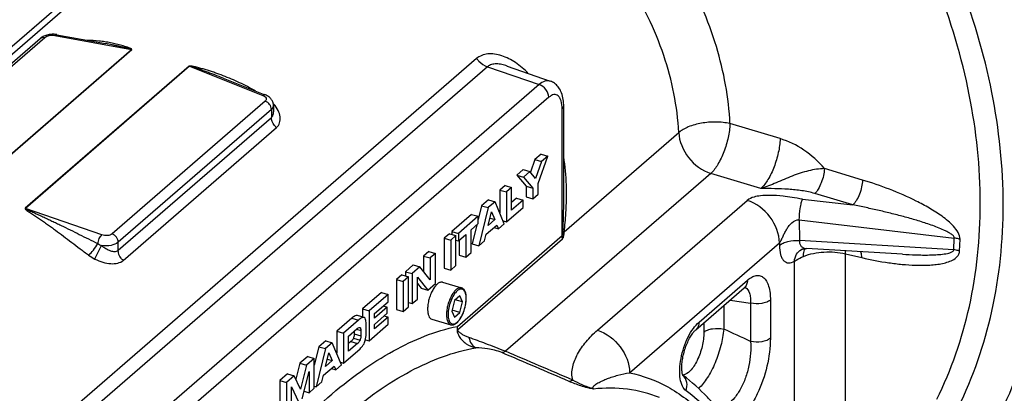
# Model space of a CAD drawing. Extents: x 0 to 594, y 0 to 420.
# Tile 71 of 93: x 515 to 541, y 219 to 229. Entities that reach past the tile are written whole.
import ezdxf

# ---------------------------------------------------------------- set-up
doc = ezdxf.new("R2010")
doc.units = 0
doc.header["$LTSCALE"] = 32.67
doc.layers.get('0').update_dxf_attribs({"linetype": 'CONTINUOUS'})

msp = doc.modelspace()

# ---------------------------------------------------------------- linework, layer by layer
at = {"color": 9, "linetype": 'CONTINUOUS'}
for p, q in [((506.352, 220.426), (517.917, 230.442)), ((506.642, 220.468), (518.208, 230.484)), ((512.144, 224.931), (516.135, 228.387)), ((516.402, 228.439), (518.391, 228.071)), ((514.121, 224.373), (518.391, 228.071)), ((514.13, 224.371), (518.4, 228.069)), ((518.4, 228.069), (518.391, 228.071)), ((527.381, 227.836), (515.815, 217.82)), ((519.893, 227.638), (515.623, 223.94)), ((519.901, 227.635), (515.631, 223.937)), ((527.671, 227.626), (516.105, 217.61)), ((519.893, 227.638), (519.901, 227.635)), ((519.901, 227.635), (521.812, 226.878)), ((527.671, 227.626), (529.011, 227.16)), ((529.011, 227.16), (517.5, 217.191)), ((529.262, 226.828), (517.751, 216.859)), ((521.879, 226.729), (517.888, 223.272)), ((522.038, 226.511), (518.047, 223.054)), ((522.038, 226.511), (522.038, 226.305)), ((529.612, 223.23), (529.612, 226.525)), ((518.047, 222.848), (522.038, 226.305)), ((518.18, 222.583), (522.171, 226.04)), ((535.289, 225.752), (533.982, 226.144)), ((529.664, 223.328), (532.647, 225.911)), ((537.434, 224.675), (536.441, 224.973)), ((533.482, 224.846), (528.136, 220.216)), ((534.789, 224.453), (533.482, 224.846)), ((530.53, 220.765), (534.433, 224.145)), ((535.867, 224.18), (537.184, 224.026)), ((537.184, 224.026), (536.191, 224.324)), ((515.623, 223.94), (515.631, 223.937)), ((517.621, 223.248), (515.631, 223.937)), ((535.785, 223.636), (539.825, 223.164)), ((535.785, 223.636), (535.789, 223.097)), ((526.882, 220.866), (529.612, 223.23)), ((526.888, 220.778), (529.62, 223.143)), ((539.813, 222.858), (539.825, 223.164)), ((539.961, 222.827), (539.973, 223.133)), ((518.047, 222.848), (518.047, 223.054)), ((531.366, 219.658), (535.269, 223.038)), ((535.269, 223.038), (535.269, 222.971)), ((539.813, 222.858), (535.789, 223.097)), ((536.994, 222.753), (537.416, 222.655)), ((536.994, 214.077), (536.994, 222.753)), ((535.659, 216.688), (535.659, 222.559)), ((533.176, 220.977), (534.437, 222.069)), ((533.819, 221.405), (533.819, 220.794)), ((533.986, 221.55), (534.519, 221.47)), ((534.519, 221.47), (534.519, 220.473)), ((535.034, 221.551), (535.034, 220.554)), ((524.134, 221.079), (524.307, 221.029)), ((533.303, 220.958), (533.303, 220.713)), ((524.174, 220.554), (524.347, 220.504)), ((524.194, 220.668), (524.367, 220.618)), ((524.252, 220.789), (524.367, 220.756)), ((524.109, 220.468), (524.283, 220.418))]:
    msp.add_line(p, q, dxfattribs=at)
at = {"color": 7, "linetype": 'CONTINUOUS'}
for p, q in [((512.027, 224.905), (516.018, 228.362)), ((516.453, 228.459), (517.719, 228.225)), ((517.72, 228.225), (517.719, 228.225)), ((528.18, 227.641), (528.179, 227.641)), ((528.18, 227.641), (529.302, 227.25)), ((520.784, 227.326), (521.871, 226.895)), ((522.092, 226.613), (522.092, 226.45)), ((529.652, 224.17), (529.652, 226.6)), ((528.9, 225.207), (528.786, 224.877)), ((529.063, 225.348), (528.9, 225.207)), ((528.9, 225.207), (529.074, 225.157)), ((528.988, 224.583), (529.237, 225.298)), ((529.063, 225.348), (529.237, 225.298)), ((529.237, 225.298), (529.074, 225.157)), ((528.598, 224.945), (528.429, 224.798)), ((528.598, 224.945), (528.771, 224.895)), ((529.074, 225.157), (528.919, 224.713)), ((528.429, 224.798), (528.602, 224.748)), ((528.429, 224.798), (528.677, 224.514)), ((528.771, 224.895), (528.602, 224.748)), ((528.602, 224.748), (528.85, 224.464)), ((528.919, 224.713), (528.771, 224.895)), ((528.123, 224.534), (527.986, 224.415)), ((527.986, 224.415), (528.159, 224.365)), ((527.986, 224.415), (527.986, 223.817)), ((528.123, 224.534), (528.296, 224.484)), ((528.296, 224.484), (528.159, 224.365)), ((528.296, 223.893), (528.296, 224.484)), ((528.677, 224.514), (528.85, 224.464)), ((528.677, 224.514), (528.677, 224.234)), ((528.85, 224.464), (528.85, 224.184)), ((528.988, 224.303), (528.988, 224.583)), ((527.689, 224.158), (527.514, 224.006)), ((527.689, 224.158), (527.863, 224.108)), ((528.159, 224.365), (528.159, 223.585)), ((528.423, 224.202), (528.296, 224.093)), ((528.596, 224.152), (528.296, 223.893)), ((528.423, 224.202), (528.596, 224.152)), ((528.596, 223.964), (528.596, 224.152)), ((528.677, 224.234), (528.85, 224.184)), ((528.85, 224.184), (528.988, 224.303)), ((529.652, 224.17), (529.652, 224.172)), ((527.514, 224.006), (527.426, 223.649)), ((527.687, 223.956), (527.442, 222.964)), ((527.514, 224.006), (527.687, 223.956)), ((527.863, 224.108), (527.687, 223.956)), ((528.104, 223.537), (527.863, 224.108)), ((528.159, 223.585), (528.596, 223.964)), ((527.252, 223.78), (526.739, 223.335)), ((527.426, 223.73), (526.912, 223.285)), ((527.252, 223.78), (527.426, 223.73)), ((527.426, 223.539), (527.426, 223.73)), ((527.687, 223.494), (527.773, 223.844)), ((527.86, 223.644), (527.687, 223.494)), ((527.733, 223.68), (527.86, 223.644)), ((527.773, 223.844), (527.86, 223.644)), ((527.237, 223.375), (527.426, 223.539)), ((527.237, 222.787), (527.237, 223.375)), ((527.391, 223.508), (527.269, 223.014)), ((527.635, 223.262), (527.91, 223.499)), ((527.841, 223.439), (527.953, 223.407)), ((527.91, 223.499), (527.953, 223.407)), ((527.953, 223.407), (528.104, 223.537)), ((528.073, 223.61), (528.159, 223.585)), ((526.673, 223.277), (526.535, 223.158)), ((526.535, 223.158), (526.708, 223.108)), ((526.535, 223.158), (526.535, 222.379)), ((526.673, 223.277), (526.846, 223.227)), ((526.846, 223.227), (526.708, 223.108)), ((526.708, 223.108), (526.708, 222.329)), ((526.739, 223.335), (526.912, 223.285)), ((526.739, 223.335), (526.739, 223.258)), ((526.846, 222.448), (526.846, 223.227)), ((526.846, 223.113), (526.912, 223.094)), ((526.912, 223.285), (526.912, 223.094)), ((526.912, 223.094), (527.1, 223.257)), ((526.927, 223.107), (526.927, 222.718)), ((527.1, 223.257), (527.1, 222.668)), ((527.592, 223.094), (527.635, 223.262)), ((527.269, 223.014), (527.442, 222.964)), ((527.442, 222.964), (527.592, 223.094)), ((535.842, 222.867), (535.842, 222.867)), ((538.472, 222.742), (535.971, 222.891)), ((526.139, 222.815), (526.002, 222.696)), ((526.002, 222.696), (526.175, 222.646)), ((526.002, 222.696), (526.002, 222.294)), ((526.139, 222.815), (526.312, 222.765)), ((526.312, 222.765), (526.175, 222.646)), ((526.175, 222.646), (526.175, 222.075)), ((526.312, 221.985), (526.312, 222.765)), ((526.927, 222.718), (527.1, 222.668)), ((527.1, 222.668), (527.237, 222.787)), ((538.472, 222.742), (538.473, 222.742)), ((525.734, 222.464), (525.53, 222.288)), ((525.907, 222.414), (525.703, 222.238)), ((525.734, 222.464), (525.907, 222.414)), ((526.175, 222.075), (525.907, 222.414)), ((526.535, 222.379), (526.708, 222.329)), ((526.708, 222.329), (526.846, 222.448)), ((525.432, 222.203), (525.295, 222.084)), ((525.295, 222.084), (525.468, 222.034)), ((525.295, 222.084), (525.295, 221.305)), ((525.432, 222.203), (525.605, 222.153)), ((525.605, 222.153), (525.468, 222.034)), ((525.53, 222.288), (525.703, 222.238)), ((525.53, 222.288), (525.53, 222.175)), ((525.605, 221.374), (525.605, 222.153)), ((525.703, 222.238), (525.703, 221.459)), ((525.841, 221.577), (525.841, 222.144)), ((525.841, 222.144), (526.11, 221.811)), ((525.468, 222.034), (525.468, 221.255)), ((525.841, 221.98), (525.937, 221.861)), ((525.937, 221.861), (526.11, 221.811)), ((526.11, 221.811), (526.312, 221.985)), ((526.495, 222.012), (526.989, 221.869)), ((533.092, 220.775), (534.352, 221.866)), ((524.902, 221.744), (524.411, 221.319)), ((525.076, 221.694), (524.584, 221.269)), ((524.902, 221.744), (525.076, 221.694)), ((525.076, 221.504), (525.076, 221.694)), ((525.703, 221.459), (525.841, 221.577)), ((526.947, 221.659), (526.805, 221.537)), ((527.013, 221.5), (526.947, 221.659)), ((524.411, 221.319), (524.584, 221.269)), ((524.411, 221.319), (524.411, 221.11)), ((524.721, 221.198), (525.076, 221.504)), ((525.055, 221.369), (524.721, 221.08)), ((524.953, 221.398), (525.055, 221.369)), ((525.055, 221.205), (525.055, 221.369)), ((525.468, 221.255), (525.605, 221.374)), ((525.605, 221.487), (525.703, 221.459)), ((526.805, 221.537), (526.739, 221.263)), ((527.013, 221.5), (526.826, 221.554)), ((526.947, 221.226), (527.013, 221.5)), ((524.134, 221.079), (523.74, 220.737)), ((524.451, 221.098), (524.277, 221.148)), ((524.457, 221.096), (524.451, 221.099)), ((524.584, 221.269), (524.584, 220.489)), ((524.721, 220.916), (525.055, 221.205)), ((524.721, 221.08), (524.721, 221.198)), ((525.081, 221.108), (524.721, 220.797)), ((524.978, 221.138), (525.081, 221.108)), ((525.081, 220.92), (525.081, 221.108)), ((525.295, 221.305), (525.468, 221.255)), ((526.739, 221.263), (526.805, 221.104)), ((526.947, 221.226), (526.744, 221.285)), ((526.805, 221.104), (526.947, 221.226)), ((524.307, 221.029), (523.913, 220.687)), ((524.05, 220.614), (524.265, 220.801)), ((524.339, 220.836), (524.342, 220.835)), ((524.504, 220.67), (524.504, 220.938)), ((524.584, 220.489), (525.081, 220.92)), ((524.721, 220.797), (524.721, 220.916)), ((526.218, 221.051), (526.712, 220.909)), ((523.74, 220.737), (523.913, 220.687)), ((523.74, 220.737), (523.74, 220.167)), ((523.913, 220.687), (523.913, 219.908)), ((524.05, 220.216), (524.05, 220.614)), ((524.194, 220.739), (524.194, 220.668)), ((524.367, 220.756), (524.367, 220.618)), ((523.277, 220.336), (523.156, 219.851)), ((523.45, 220.286), (523.204, 219.294)), ((523.452, 220.488), (523.277, 220.336)), ((523.277, 220.336), (523.45, 220.286)), ((523.625, 220.438), (523.45, 220.286)), ((523.452, 220.488), (523.625, 220.438)), ((523.866, 219.868), (523.625, 220.438)), ((524.109, 220.468), (524.05, 220.416)), ((524.283, 220.418), (524.05, 220.216)), ((524.488, 220.517), (524.584, 220.489)), ((522.983, 220.082), (522.783, 219.909)), ((523.156, 220.032), (522.956, 219.859)), ((522.983, 220.082), (523.156, 220.032)), ((523.156, 219.253), (523.156, 220.032)), ((523.45, 219.824), (523.535, 220.174)), ((523.535, 220.174), (523.623, 219.974)), ((523.913, 219.908), (524.348, 220.284)), ((522.783, 219.909), (522.674, 219.489)), ((522.783, 219.909), (522.956, 219.859)), ((522.956, 219.859), (522.793, 219.231)), ((523.398, 219.592), (523.672, 219.829)), ((523.623, 219.974), (523.45, 219.824)), ((523.495, 220.011), (523.623, 219.974)), ((523.672, 219.829), (523.715, 219.737)), ((523.715, 219.737), (523.866, 219.868)), ((523.84, 219.929), (523.913, 219.908)), ((522.459, 219.629), (522.257, 219.453)), ((522.633, 219.579), (522.43, 219.403)), ((522.459, 219.629), (522.633, 219.579)), ((522.793, 219.231), (522.633, 219.579)), ((522.837, 218.977), (523.023, 219.693)), ((523.023, 219.693), (523.023, 219.138)), ((523.354, 219.424), (523.398, 219.592)), ((523.603, 219.769), (523.715, 219.737)), ((532.762, 219.586), (532.754, 219.592)), ((522.257, 219.453), (522.43, 219.403)), ((522.257, 219.453), (522.257, 218.674)), ((522.43, 219.403), (522.43, 218.624)), ((522.563, 218.739), (522.563, 219.295)), ((522.563, 219.295), (522.748, 218.899)), ((523.156, 219.308), (523.204, 219.294)), ((523.204, 219.294), (523.354, 219.424)), ((522.889, 219.176), (523.023, 219.138)), ((523.023, 219.138), (523.156, 219.253))]:
    msp.add_line(p, q, dxfattribs=at)
for points in [[(516.453, 228.459), (516.438, 228.462), (516.41, 228.465), (516.383, 228.468), (516.356, 228.469), (516.328, 228.468), (516.301, 228.467), (516.274, 228.464), (516.247, 228.46), (516.22, 228.455), (516.193, 228.449), (516.167, 228.441), (516.141, 228.432), (516.115, 228.422), (516.09, 228.41), (516.067, 228.397), (516.045, 228.382), (516.024, 228.367), (516.018, 228.362)], [(529.652, 226.6), (529.651, 226.633), (529.649, 226.681), (529.645, 226.728), (529.639, 226.774), (529.632, 226.819), (529.622, 226.862), (529.61, 226.904), (529.596, 226.944), (529.581, 226.981), (529.564, 227.015), (529.546, 227.047), (529.526, 227.077), (529.506, 227.104), (529.484, 227.129), (529.461, 227.152), (529.437, 227.174), (529.412, 227.193), (529.387, 227.21), (529.36, 227.225), (529.332, 227.238), (529.301, 227.25)], [(522.089, 226.649), (522.086, 226.668), (522.081, 226.688), (522.074, 226.707), (522.066, 226.726), (522.056, 226.744), (522.045, 226.762), (522.033, 226.78), (522.019, 226.796), (522.003, 226.812), (521.986, 226.828), (521.968, 226.842), (521.949, 226.856), (521.928, 226.868), (521.906, 226.88), (521.882, 226.891), (521.871, 226.895)], [(522.092, 226.613), (522.091, 226.63), (522.089, 226.649)], [(535.842, 222.867), (535.843, 222.868), (535.847, 222.87), (535.852, 222.872), (535.86, 222.875), (535.869, 222.879), (535.88, 222.882), (535.892, 222.885), (535.907, 222.888), (535.923, 222.89), (535.941, 222.891), (535.959, 222.892), (535.971, 222.891)], [(534.352, 221.866), (534.358, 221.871), (534.367, 221.879), (534.375, 221.885), (534.382, 221.89), (534.388, 221.893), (534.392, 221.895), (534.394, 221.897), (534.394, 221.897)], [(532.748, 219.609), (532.745, 219.621), (532.741, 219.635), (532.738, 219.651), (532.735, 219.669), (532.733, 219.69), (532.73, 219.713), (532.729, 219.738), (532.728, 219.764), (532.727, 219.793), (532.728, 219.823), (532.729, 219.856), (532.732, 219.889), (532.735, 219.924), (532.739, 219.96), (532.744, 219.997), (532.751, 220.035), (532.758, 220.073), (532.766, 220.113), (532.776, 220.152), (532.786, 220.192), (532.797, 220.231), (532.809, 220.27), (532.822, 220.309), (532.836, 220.347), (532.851, 220.385), (532.866, 220.421), (532.881, 220.457), (532.897, 220.491), (532.913, 220.524), (532.93, 220.555), (532.946, 220.585), (532.963, 220.612), (532.979, 220.638), (532.995, 220.662), (533.011, 220.684), (533.025, 220.703), (533.04, 220.721), (533.053, 220.737), (533.066, 220.75), (533.077, 220.761), (533.087, 220.771), (533.092, 220.775)], [(532.758, 219.582), (532.759, 219.581), (532.759, 219.581), (532.758, 219.583), (532.756, 219.586), (532.754, 219.592), (532.751, 219.6), (532.748, 219.609)]]:
    msp.add_lwpolyline(points, dxfattribs=at)
at = {"color": 9, "linetype": 'CONTINUOUS'}
for centre, radius, start, end in [((521.556, 226.178), 0.722, 41.033, 42.8111), ((522, 226.935), 0.3, 287.2648, 289.5892), ((511.456, 224.181), 18.196, 357.2708, 359.9658), ((517.918, 223.58), 1.072, 233.2466, 243.7352), ((534.311, 221.739), 0.157, 61.7341, 66.9271), ((527.42, 220.777), 0.545, 170.5852, 180.7161), ((527.008, 220.542), 0.264, 117.0351, 120.4606), ((408.126, -54.335), 302.481, 65.30082, 65.44674), ((239.83, -456.637), 735.628, 66.785719, 66.93435), ((247.805, -436.993), 714.499, 66.746535, 66.899389), ((532.54, 219.354), 0.319, 46.759, 47.5685)]:
    msp.add_arc(centre, radius, start, end, dxfattribs=at)
for points, knots in [([(541.038, 230.405), (541.434, 229.394), (542.044, 227.352), (542.373, 224.253), (542.077, 221.305), (541.45, 219.48), (541.038, 218.647)], [0, 0, 0, 0, 0.269601, 0.52622, 0.769157, 1, 1, 1, 1]), ([(533.982, 226.144), (533.949, 226.821), (533.693, 228.21), (533.13, 229.5), (532.777, 230.125)], [0, 0, 0, 0, 0.4858, 1, 1, 1, 1]), ([(532.647, 225.911), (532.614, 226.591), (532.33, 227.987), (531.703, 229.26), (531.312, 229.869)], [0, 0, 0, 0, 0.484728, 1, 1, 1, 1]), ([(539.928, 218.757), (540.32, 219.548), (540.916, 221.282), (541.197, 224.082), (540.884, 227.025), (540.304, 228.965), (539.928, 229.924)], [0, 0, 0, 0, 0.2309, 0.473844, 0.730438, 1, 1, 1, 1]), ([(539.37, 218.968), (539.749, 219.732), (540.326, 221.406), (540.597, 224.112), (540.295, 226.955), (539.734, 228.828), (539.37, 229.755)], [0, 0, 0, 0, 0.230915, 0.473859, 0.730447, 1, 1, 1, 1]), ([(516.018, 228.362), (516.033, 228.375), (516.072, 228.393), (516.114, 228.392), (516.135, 228.387)], [0, 0, 0, 0, 0.47724, 1, 1, 1, 1]), ([(516.135, 228.387), (516.167, 228.415), (516.26, 228.446), (516.353, 228.448), (516.402, 228.439)], [0, 0, 0, 0, 0.463131, 1, 1, 1, 1]), ([(516.453, 228.459), (516.449, 228.46), (516.43, 228.461), (516.413, 228.449), (516.402, 228.439)], [0, 0, 0, 0, 0.219616, 1, 1, 1, 1]), ([(518.4, 228.069), (518.401, 228.071), (518.403, 228.075), (518.399, 228.081), (518.394, 228.085), (518.385, 228.091), (518.372, 228.097), (518.351, 228.107), (518.323, 228.118), (518.277, 228.135), (518.217, 228.155), (518.12, 228.183), (517.998, 228.215), (517.85, 228.247), (517.702, 228.273), (517.501, 228.3), (517.349, 228.31), (517.248, 228.312)], [0, 0, 0, 0, 0.00523, 0.010336, 0.016308, 0.022827, 0.036781, 0.051421, 0.081714, 0.112691, 0.175513, 0.238794, 0.365622, 0.492329, 0.618881, 0.74547, 1, 1, 1, 1]), ([(518.391, 228.071), (518.393, 228.072), (518.383, 228.077), (518.375, 228.08), (518.357, 228.086), (518.337, 228.091), (518.309, 228.099), (518.274, 228.107), (518.218, 228.121), (518.147, 228.137), (518.062, 228.156), (517.977, 228.174), (517.863, 228.197), (517.777, 228.214), (517.72, 228.225)], [0, 0, 0, 0, 0.010592, 0.024639, 0.054546, 0.085209, 0.116209, 0.178715, 0.24157, 0.367734, 0.494143, 0.620624, 0.747109, 1, 1, 1, 1]), ([(528.73, 227.45), (528.63, 227.555), (528.416, 227.739), (528.108, 227.898), (527.858, 227.958), (527.68, 227.965), (527.515, 227.928), (527.421, 227.871), (527.381, 227.836)], [0, 0, 0, 0, 0.284616, 0.549373, 0.672376, 0.787736, 0.895878, 1, 1, 1, 1]), ([(527.381, 227.836), (527.4, 227.812), (527.48, 227.722), (527.586, 227.654), (527.671, 227.626)], [0, 0, 0, 0, 0.258648, 1, 1, 1, 1]), ([(521.62, 226.995), (521.486, 227.072), (521.28, 227.179), (520.997, 227.305), (520.782, 227.392), (520.6, 227.458), (520.453, 227.506), (520.342, 227.541), (520.231, 227.574), (520.138, 227.599), (520.062, 227.618), (520.015, 227.628), (519.977, 227.636), (519.948, 227.641), (519.921, 227.643), (519.899, 227.644), (519.893, 227.638)], [0, 0, 0, 0, 0.250254, 0.375456, 0.50062, 0.625713, 0.688233, 0.750741, 0.813256, 0.875826, 0.907171, 0.938599, 0.954366, 0.970176, 0.985969, 1, 1, 1, 1]), ([(520.784, 227.326), (520.712, 227.355), (520.603, 227.397), (520.457, 227.451), (520.347, 227.492), (520.256, 227.524), (520.182, 227.55), (520.127, 227.569), (520.072, 227.587), (520.025, 227.603), (519.988, 227.614), (519.965, 227.621), (519.946, 227.627), (519.931, 227.631), (519.919, 227.634), (519.909, 227.635), (519.903, 227.637), (519.901, 227.635)], [0, 0, 0, 0, 0.249432, 0.374087, 0.498708, 0.62332, 0.685642, 0.747994, 0.81041, 0.87296, 0.904333, 0.935834, 0.951666, 0.967585, 0.98355, 0.992384, 1, 1, 1, 1]), ([(528.179, 227.641), (528.132, 227.657), (528.04, 227.684), (527.901, 227.702), (527.773, 227.69), (527.699, 227.652), (527.671, 227.626)], [0, 0, 0, 0, 0.281257, 0.545664, 0.785694, 1, 1, 1, 1]), ([(529.301, 227.25), (529.258, 227.265), (529.145, 227.259), (529.056, 227.198), (529.011, 227.16)], [0, 0, 0, 0, 0.437658, 1, 1, 1, 1]), ([(529.262, 226.828), (529.262, 226.899), (529.204, 227.044), (529.081, 227.137), (529.011, 227.16)], [0, 0, 0, 0, 0.492803, 1, 1, 1, 1]), ([(521.871, 226.895), (521.867, 226.897), (521.846, 226.901), (521.825, 226.888), (521.812, 226.878)], [0, 0, 0, 0, 0.207477, 1, 1, 1, 1]), ([(521.812, 226.878), (521.832, 226.87), (521.866, 226.852), (521.903, 226.813), (521.91, 226.764), (521.89, 226.739), (521.879, 226.729)], [0, 0, 0, 0, 0.318681, 0.571117, 0.777, 1, 1, 1, 1]), ([(522.038, 226.511), (522.038, 226.557), (522.002, 226.651), (521.924, 226.713), (521.879, 226.729)], [0, 0, 0, 0, 0.491171, 1, 1, 1, 1]), ([(529.612, 226.525), (529.612, 226.595), (529.603, 226.695), (529.558, 226.808), (529.515, 226.866), (529.458, 226.899), (529.392, 226.901), (529.324, 226.876), (529.283, 226.846), (529.262, 226.828)], [0, 0, 0, 0, 0.3305, 0.461271, 0.570314, 0.665508, 0.76063, 0.869483, 1, 1, 1, 1]), ([(522.092, 226.613), (522.092, 226.594), (522.081, 226.555), (522.054, 226.524), (522.038, 226.511)], [0, 0, 0, 0, 0.465586, 1, 1, 1, 1]), ([(522.038, 226.305), (522.057, 226.321), (522.086, 226.368), (522.092, 226.422), (522.092, 226.45)], [0, 0, 0, 0, 0.468434, 1, 1, 1, 1]), ([(522.171, 226.04), (522.208, 226.072), (522.267, 226.161), (522.274, 226.326), (522.217, 226.497), (522.144, 226.602), (522.101, 226.652)], [0, 0, 0, 0, 0.215116, 0.445209, 0.706839, 1, 1, 1, 1]), ([(529.612, 226.525), (529.618, 226.53), (529.638, 226.55), (529.652, 226.579), (529.652, 226.6)], [0, 0, 0, 0, 0.285735, 1, 1, 1, 1]), ([(522.171, 226.04), (522.151, 226.057), (522.081, 226.129), (522.038, 226.231), (522.038, 226.305)], [0, 0, 0, 0, 0.262845, 1, 1, 1, 1]), ([(533.982, 226.144), (533.862, 226.17), (533.612, 226.195), (533.244, 226.167), (532.913, 226.078), (532.72, 225.974), (532.647, 225.911)], [0, 0, 0, 0, 0.263616, 0.537463, 0.791186, 1, 1, 1, 1]), ([(533.982, 226.144), (533.977, 226.022), (533.942, 225.772), (533.834, 225.413), (533.685, 225.095), (533.554, 224.913), (533.482, 224.846)], [0, 0, 0, 0, 0.257364, 0.532652, 0.790566, 1, 1, 1, 1]), ([(532.647, 225.911), (532.658, 225.678), (532.857, 225.217), (533.256, 224.919), (533.482, 224.846)], [0, 0, 0, 0, 0.494868, 1, 1, 1, 1]), ([(535.289, 225.752), (535.284, 225.63), (535.249, 225.38), (535.141, 225.021), (534.992, 224.703), (534.861, 224.521), (534.789, 224.453)], [0, 0, 0, 0, 0.257364, 0.532652, 0.790566, 1, 1, 1, 1]), ([(536.441, 224.973), (536.287, 225.156), (535.936, 225.476), (535.508, 225.686), (535.289, 225.752)], [0, 0, 0, 0, 0.510419, 1, 1, 1, 1]), ([(529.664, 223.328), (529.684, 223.489), (529.745, 224.136), (529.727, 224.793), (529.652, 225.275)], [0, 0, 0, 0, 0.249589, 1, 1, 1, 1]), ([(536.441, 224.973), (536.302, 224.968), (536.015, 224.923), (535.596, 224.785), (535.193, 224.606), (534.924, 224.493), (534.789, 224.453)], [0, 0, 0, 0, 0.238777, 0.498251, 0.757654, 1, 1, 1, 1]), ([(536.441, 224.973), (536.439, 224.912), (536.421, 224.787), (536.367, 224.608), (536.292, 224.449), (536.227, 224.358), (536.191, 224.324)], [0, 0, 0, 0, 0.257364, 0.532652, 0.790566, 1, 1, 1, 1]), ([(537.434, 224.675), (537.432, 224.614), (537.414, 224.489), (537.36, 224.31), (537.286, 224.151), (537.22, 224.06), (537.184, 224.026)], [0, 0, 0, 0, 0.257364, 0.532652, 0.790566, 1, 1, 1, 1]), ([(539.973, 223.133), (539.976, 223.194), (539.929, 223.321), (539.767, 223.525), (539.51, 223.736), (539.179, 223.947), (538.727, 224.19), (538.147, 224.441), (537.672, 224.604), (537.434, 224.675)], [0, 0, 0, 0, 0.059961, 0.12475, 0.254595, 0.382617, 0.508857, 0.756913, 1, 1, 1, 1]), ([(536.191, 224.324), (536.082, 224.357), (535.853, 224.403), (535.384, 224.449), (535.027, 224.451), (534.789, 224.453)], [0, 0, 0, 0, 0.242376, 0.493747, 1, 1, 1, 1]), ([(535.867, 224.18), (535.777, 224.19), (535.61, 224.22), (535.332, 224.26), (535.058, 224.28), (534.804, 224.271), (534.601, 224.236), (534.482, 224.188), (534.433, 224.145)], [0, 0, 0, 0, 0.186083, 0.348057, 0.574976, 0.748287, 0.866257, 1, 1, 1, 1]), ([(535.269, 223.038), (535.269, 223.276), (535.075, 223.759), (534.666, 224.07), (534.433, 224.145)], [0, 0, 0, 0, 0.492803, 1, 1, 1, 1]), ([(535.785, 223.636), (535.789, 223.737), (535.804, 223.885), (535.836, 224.066), (535.855, 224.146), (535.867, 224.18)], [0, 0, 0, 0, 0.549165, 0.806457, 1, 1, 1, 1]), ([(515.623, 223.94), (515.618, 223.936), (515.63, 223.916), (515.654, 223.898), (515.694, 223.867), (515.742, 223.834), (515.792, 223.801), (515.842, 223.767), (515.91, 223.721), (515.996, 223.663), (516.099, 223.592), (516.203, 223.519), (516.308, 223.445), (516.448, 223.343), (516.625, 223.213), (516.839, 223.052), (517.056, 222.887), (517.202, 222.776), (517.276, 222.721)], [0, 0, 0, 0, 0.009606, 0.022498, 0.050313, 0.079105, 0.108368, 0.137942, 0.167756, 0.227981, 0.288903, 0.350473, 0.41267, 0.475487, 0.602972, 0.73292, 0.865296, 1, 1, 1, 1]), ([(515.631, 223.937), (515.628, 223.934), (515.644, 223.927), (515.652, 223.921), (515.667, 223.913), (515.685, 223.904), (515.709, 223.893), (515.748, 223.875), (515.796, 223.853), (515.854, 223.826), (515.912, 223.799), (515.991, 223.763), (516.089, 223.718), (516.206, 223.663), (516.324, 223.607), (516.442, 223.551), (516.6, 223.474), (516.798, 223.378), (517.036, 223.26), (517.275, 223.14), (517.435, 223.059), (517.516, 223.019)], [0, 0, 0, 0, 0.005846, 0.013026, 0.02038, 0.027822, 0.042843, 0.057971, 0.088401, 0.118973, 0.149641, 0.180385, 0.242063, 0.303968, 0.366087, 0.428418, 0.490964, 0.616724, 0.743428, 0.871154, 1, 1, 1, 1]), ([(539.825, 223.164), (539.827, 223.191), (539.782, 223.242), (539.712, 223.289), (539.633, 223.333), (539.526, 223.385), (539.388, 223.442), (539.222, 223.504), (539.054, 223.56), (538.829, 223.631), (538.547, 223.712), (538.207, 223.8), (537.867, 223.882), (537.526, 223.957), (537.298, 224.004), (537.184, 224.026)], [0, 0, 0, 0, 0.029495, 0.061376, 0.093295, 0.12513, 0.188554, 0.251726, 0.314702, 0.377519, 0.502763, 0.627585, 0.752047, 0.876181, 1, 1, 1, 1]), ([(535.269, 223.038), (535.28, 223.047), (535.298, 223.075), (535.321, 223.119), (535.344, 223.166), (535.373, 223.231), (535.411, 223.31), (535.462, 223.402), (535.522, 223.489), (535.613, 223.589), (535.718, 223.646), (535.785, 223.636)], [0, 0, 0, 0, 0.05302, 0.116208, 0.180661, 0.245023, 0.373101, 0.500481, 0.627425, 0.753939, 1, 1, 1, 1]), ([(517.516, 223.019), (517.523, 223.064), (517.549, 223.145), (517.592, 223.221), (517.621, 223.248)], [0, 0, 0, 0, 0.540552, 1, 1, 1, 1]), ([(517.888, 223.272), (517.856, 223.245), (517.76, 223.221), (517.668, 223.231), (517.621, 223.248)], [0, 0, 0, 0, 0.455735, 1, 1, 1, 1]), ([(518.047, 223.054), (518.047, 223.1), (518.01, 223.194), (517.932, 223.256), (517.888, 223.272)], [0, 0, 0, 0, 0.491171, 1, 1, 1, 1]), ([(529.612, 223.23), (529.617, 223.235), (529.622, 223.249), (529.629, 223.277), (529.631, 223.3), (529.631, 223.315)], [0, 0, 0, 0, 0.228038, 0.492199, 1, 1, 1, 1]), ([(529.62, 223.143), (529.63, 223.152), (529.645, 223.181), (529.659, 223.243), (529.663, 223.294), (529.664, 223.328)], [0, 0, 0, 0, 0.214245, 0.474806, 1, 1, 1, 1]), ([(529.664, 223.328), (529.661, 223.327), (529.65, 223.323), (529.639, 223.319), (529.631, 223.315)], [0, 0, 0, 0, 0.275184, 1, 1, 1, 1]), ([(539.973, 223.133), (539.961, 223.137), (539.913, 223.15), (539.863, 223.159), (539.825, 223.164)], [0, 0, 0, 0, 0.242803, 1, 1, 1, 1]), ([(517.276, 222.721), (517.323, 222.759), (517.408, 222.855), (517.483, 222.96), (517.516, 223.019)], [0, 0, 0, 0, 0.471033, 1, 1, 1, 1]), ([(517.443, 222.618), (517.454, 222.643), (517.51, 222.761), (517.568, 222.877), (517.616, 222.968)], [0, 0, 0, 0, 0.210418, 1, 1, 1, 1]), ([(518.047, 223.054), (517.996, 223.01), (517.848, 222.959), (517.698, 222.957), (517.616, 222.968)], [0, 0, 0, 0, 0.449108, 1, 1, 1, 1]), ([(517.616, 222.968), (517.652, 222.939), (517.725, 222.888), (517.839, 222.832), (517.95, 222.806), (518.023, 222.827), (518.047, 222.848)], [0, 0, 0, 0, 0.290502, 0.560827, 0.798229, 1, 1, 1, 1]), ([(535.269, 222.971), (535.297, 222.996), (535.369, 223.039), (535.543, 223.097), (535.69, 223.106), (535.789, 223.097)], [0, 0, 0, 0, 0.207142, 0.452353, 1, 1, 1, 1]), ([(535.269, 222.971), (535.27, 222.89), (535.281, 222.776), (535.331, 222.644), (535.379, 222.574), (535.44, 222.529), (535.538, 222.506), (535.614, 222.533), (535.659, 222.559)], [0, 0, 0, 0, 0.337737, 0.473351, 0.588091, 0.688133, 0.783658, 1, 1, 1, 1]), ([(535.659, 222.559), (535.664, 222.622), (535.7, 222.745), (535.791, 222.838), (535.842, 222.867)], [0, 0, 0, 0, 0.517395, 1, 1, 1, 1]), ([(535.789, 223.097), (535.788, 223.068), (535.794, 223.013), (535.835, 222.943), (535.898, 222.902), (535.946, 222.893), (535.971, 222.891)], [0, 0, 0, 0, 0.285232, 0.530834, 0.761266, 1, 1, 1, 1]), ([(535.896, 222.687), (535.896, 222.707), (535.899, 222.777), (535.917, 222.849), (535.945, 222.891)], [0, 0, 0, 0, 0.28496, 1, 1, 1, 1]), ([(538.473, 222.742), (538.59, 222.735), (538.766, 222.727), (539, 222.722), (539.174, 222.723), (539.347, 222.729), (539.518, 222.742), (539.659, 222.765), (539.759, 222.796), (539.81, 222.833), (539.813, 222.858)], [0, 0, 0, 0, 0.256525, 0.384172, 0.51126, 0.637581, 0.762718, 0.885541, 0.94501, 1, 1, 1, 1]), ([(539.961, 222.827), (539.949, 222.83), (539.901, 222.844), (539.851, 222.853), (539.813, 222.858)], [0, 0, 0, 0, 0.242803, 1, 1, 1, 1]), ([(517.443, 222.618), (517.51, 222.585), (517.644, 222.531), (517.846, 222.491), (518.032, 222.499), (518.14, 222.549), (518.18, 222.583)], [0, 0, 0, 0, 0.288407, 0.557771, 0.795673, 1, 1, 1, 1]), ([(518.18, 222.583), (518.16, 222.6), (518.09, 222.672), (518.047, 222.774), (518.047, 222.848)], [0, 0, 0, 0, 0.262845, 1, 1, 1, 1]), ([(535.659, 222.559), (535.675, 222.57), (535.75, 222.62), (535.831, 222.66), (535.896, 222.687)], [0, 0, 0, 0, 0.220188, 1, 1, 1, 1]), ([(535.896, 222.687), (536.064, 222.756), (536.436, 222.825), (536.811, 222.798), (536.994, 222.753)], [0, 0, 0, 0, 0.49034, 1, 1, 1, 1]), ([(536.994, 222.753), (536.994, 222.76), (536.993, 222.786), (536.99, 222.812), (536.987, 222.831)], [0, 0, 0, 0, 0.259894, 1, 1, 1, 1]), ([(537.416, 222.655), (537.415, 222.669), (537.412, 222.72), (537.403, 222.771), (537.392, 222.806)], [0, 0, 0, 0, 0.274561, 1, 1, 1, 1]), ([(537.416, 222.655), (537.647, 222.601), (537.997, 222.534), (538.463, 222.477), (538.808, 222.454), (539.092, 222.453), (539.315, 222.47), (539.477, 222.493), (539.634, 222.529), (539.78, 222.585), (539.889, 222.659), (539.948, 222.747), (539.96, 222.8), (539.961, 222.827)], [0, 0, 0, 0, 0.263667, 0.393163, 0.520771, 0.646024, 0.707543, 0.768103, 0.827462, 0.885304, 0.941547, 0.969973, 1, 1, 1, 1]), ([(534.437, 222.069), (534.472, 222.1), (534.543, 222.151), (534.659, 222.195), (534.771, 222.191), (534.869, 222.135), (534.943, 222.036), (535.02, 221.842), (535.034, 221.671), (535.034, 221.551)], [0, 0, 0, 0, 0.13051, 0.239404, 0.334513, 0.429649, 0.53867, 0.669479, 1, 1, 1, 1]), ([(526.989, 221.869), (526.979, 221.872), (526.959, 221.875), (526.927, 221.869), (526.894, 221.854), (526.846, 221.822), (526.789, 221.761), (526.728, 221.666), (526.675, 221.552), (526.633, 221.427), (526.607, 221.299), (526.6, 221.214), (526.6, 221.172)], [0, 0, 0, 0, 0.034095, 0.070698, 0.111701, 0.158203, 0.268725, 0.400835, 0.548538, 0.703657, 0.857105, 1, 1, 1, 1]), ([(527.111, 221.585), (527.111, 221.632), (527.105, 221.699), (527.075, 221.775), (527.046, 221.814), (527.008, 221.836), (526.964, 221.838), (526.918, 221.821), (526.872, 221.788), (526.827, 221.74), (526.766, 221.654), (526.704, 221.523), (526.655, 221.354), (526.641, 221.235), (526.641, 221.178)], [0, 0, 0, 0, 0.128861, 0.179865, 0.222402, 0.25954, 0.296643, 0.339097, 0.390004, 0.450202, 0.519066, 0.675935, 0.8431, 1, 1, 1, 1]), ([(534.437, 222.069), (534.437, 222.03), (534.424, 221.954), (534.379, 221.89), (534.352, 221.866)], [0, 0, 0, 0, 0.519999, 1, 1, 1, 1]), ([(534.385, 221.877), (534.438, 221.848), (534.494, 221.75), (534.519, 221.606), (534.521, 221.517), (534.519, 221.47)], [0, 0, 0, 0, 0.40525, 0.679112, 1, 1, 1, 1]), ([(526.641, 221.178), (526.641, 221.131), (526.647, 221.064), (526.677, 220.988), (526.706, 220.949), (526.745, 220.927), (526.789, 220.925), (526.834, 220.942), (526.88, 220.975), (526.925, 221.023), (526.986, 221.109), (527.048, 221.239), (527.097, 221.409), (527.111, 221.528), (527.111, 221.585)], [0, 0, 0, 0, 0.128861, 0.179865, 0.222402, 0.25954, 0.296643, 0.339097, 0.390004, 0.450202, 0.519066, 0.675935, 0.8431, 1, 1, 1, 1]), ([(535.034, 221.551), (535.006, 221.527), (534.932, 221.487), (534.759, 221.444), (534.613, 221.448), (534.519, 221.47)], [0, 0, 0, 0, 0.207665, 0.459211, 1, 1, 1, 1]), ([(526.6, 221.172), (526.6, 221.139), (526.604, 221.079), (526.624, 220.998), (526.659, 220.937), (526.694, 220.914), (526.712, 220.909)], [0, 0, 0, 0, 0.326911, 0.600377, 0.819269, 1, 1, 1, 1]), ([(520.131, 215.02), (520.641, 215.796), (521.675, 217.21), (523.141, 218.743), (524.334, 219.691), (525.426, 220.386), (526.302, 220.745), (526.882, 220.866)], [0, 0, 0, 0, 0.305374, 0.574422, 0.694587, 0.805211, 1, 1, 1, 1]), ([(532.839, 219.188), (532.798, 219.218), (532.727, 219.319), (532.678, 219.514), (532.668, 219.758), (532.702, 220.033), (532.776, 220.315), (532.883, 220.58), (533.014, 220.805), (533.12, 220.929), (533.176, 220.977)], [0, 0, 0, 0, 0.077804, 0.179456, 0.305621, 0.450026, 0.602515, 0.751559, 0.886606, 1, 1, 1, 1]), ([(533.176, 220.977), (533.176, 220.939), (533.164, 220.863), (533.119, 220.799), (533.092, 220.775)], [0, 0, 0, 0, 0.52, 1, 1, 1, 1]), ([(533.303, 220.713), (533.331, 220.737), (533.405, 220.777), (533.579, 220.82), (533.725, 220.816), (533.819, 220.794)], [0, 0, 0, 0, 0.207665, 0.459211, 1, 1, 1, 1]), ([(526.874, 220.77), (526.875, 220.711), (526.915, 220.609), (527.009, 220.495), (527.149, 220.381), (527.278, 220.326), (527.367, 220.306)], [0, 0, 0, 0, 0.247153, 0.43109, 0.618238, 1, 1, 1, 1]), ([(527.183, 220.573), (527.154, 220.583), (527.096, 220.606), (527.015, 220.649), (526.953, 220.693), (526.91, 220.734), (526.89, 220.761), (526.888, 220.778)], [0, 0, 0, 0, 0.255245, 0.504208, 0.746168, 0.866789, 1, 1, 1, 1]), ([(527.183, 220.573), (527.195, 220.515), (527.236, 220.409), (527.32, 220.329), (527.367, 220.306)], [0, 0, 0, 0, 0.531987, 1, 1, 1, 1]), ([(528.136, 220.216), (527.966, 220.281), (527.65, 220.404), (527.332, 220.522), (527.183, 220.573)], [0, 0, 0, 0, 0.536324, 1, 1, 1, 1]), ([(529.889, 219.466), (529.856, 219.576), (529.867, 219.822), (530.008, 220.159), (530.232, 220.481), (530.424, 220.673), (530.53, 220.765)], [0, 0, 0, 0, 0.227329, 0.464409, 0.720608, 1, 1, 1, 1]), ([(530.53, 220.765), (530.764, 220.69), (531.173, 220.379), (531.366, 219.897), (531.366, 219.658)], [0, 0, 0, 0, 0.507197, 1, 1, 1, 1]), ([(533.303, 220.713), (533.303, 220.589), (533.268, 220.337), (533.166, 220.041), (533.048, 219.831), (532.937, 219.687), (532.827, 219.604), (532.753, 219.595)], [0, 0, 0, 0, 0.28298, 0.578164, 0.712594, 0.829609, 1, 1, 1, 1]), ([(533.819, 220.794), (533.807, 220.649), (533.752, 220.349), (533.607, 219.921), (533.416, 219.543), (533.252, 219.328), (533.164, 219.249)], [0, 0, 0, 0, 0.256362, 0.5321, 0.791008, 1, 1, 1, 1]), ([(535.034, 220.554), (535.034, 220.311), (534.966, 219.813), (534.767, 219.227), (534.538, 218.812), (534.354, 218.569), (534.164, 218.398), (534.021, 218.333), (533.955, 218.321)], [0, 0, 0, 0, 0.280229, 0.573223, 0.707428, 0.824976, 0.922285, 1, 1, 1, 1]), ([(535.034, 220.554), (535.006, 220.53), (534.932, 220.491), (534.759, 220.447), (534.613, 220.451), (534.519, 220.473)], [0, 0, 0, 0, 0.207665, 0.459211, 1, 1, 1, 1]), ([(520.437, 214.304), (520.957, 215.117), (522.012, 216.593), (523.521, 218.189), (524.751, 219.161), (525.872, 219.86), (526.774, 220.206), (527.367, 220.306)], [0, 0, 0, 0, 0.30818, 0.578248, 0.698123, 0.807938, 1, 1, 1, 1]), ([(528.038, 220.182), (527.978, 220.208), (527.856, 220.245), (527.632, 220.29), (527.468, 220.304), (527.367, 220.306)], [0, 0, 0, 0, 0.284885, 0.55675, 1, 1, 1, 1]), ([(534.519, 220.473), (534.527, 220.371), (534.525, 220.159), (534.48, 219.84), (534.393, 219.527), (534.27, 219.245), (534.118, 219.014), (533.948, 218.851), (533.767, 218.769), (533.644, 218.781), (533.594, 218.801)], [0, 0, 0, 0, 0.14371, 0.296727, 0.451121, 0.597786, 0.728093, 0.836536, 0.923913, 1, 1, 1, 1]), ([(528.136, 220.216), (528.128, 220.211), (528.098, 220.194), (528.063, 220.183), (528.038, 220.182)], [0, 0, 0, 0, 0.279366, 1, 1, 1, 1]), ([(530.43, 219.234), (530.42, 219.239), (530.404, 219.256), (530.414, 219.284), (530.428, 219.304), (530.454, 219.33), (530.493, 219.36), (530.545, 219.392), (530.602, 219.423), (530.683, 219.462), (530.79, 219.506), (530.924, 219.553), (531.116, 219.608), (531.265, 219.641), (531.366, 219.658)], [0, 0, 0, 0, 0.03045, 0.051582, 0.074273, 0.098758, 0.151617, 0.208071, 0.266984, 0.327743, 0.453484, 0.583824, 0.71828, 1, 1, 1, 1]), ([(531.366, 219.658), (531.712, 219.587), (532.403, 219.328), (532.985, 218.879), (533.251, 218.619)], [0, 0, 0, 0, 0.486997, 1, 1, 1, 1]), ([(532.839, 219.188), (532.863, 219.257), (532.879, 219.405), (532.808, 219.539), (532.758, 219.586)], [0, 0, 0, 0, 0.515687, 1, 1, 1, 1]), ([(529.889, 219.466), (529.881, 219.461), (529.851, 219.444), (529.817, 219.433), (529.793, 219.432)], [0, 0, 0, 0, 0.278142, 1, 1, 1, 1]), ([(530.43, 219.234), (530.405, 219.235), (530.352, 219.247), (530.242, 219.272), (530.103, 219.314), (529.944, 219.37), (529.842, 219.411), (529.793, 219.432)], [0, 0, 0, 0, 0.11221, 0.241146, 0.506322, 0.76193, 1, 1, 1, 1]), ([(530.43, 219.234), (530.405, 219.243), (530.354, 219.257), (530.255, 219.292), (530.096, 219.354), (529.968, 219.419), (529.889, 219.466)], [0, 0, 0, 0, 0.134582, 0.269547, 0.532696, 1, 1, 1, 1]), ([(532.145, 219.013), (531.879, 219.118), (531.31, 219.265), (530.723, 219.265), (530.43, 219.234)], [0, 0, 0, 0, 0.492449, 1, 1, 1, 1]), ([(533.582, 218.5), (533.524, 218.566), (533.295, 218.815), (533.041, 219.04), (532.839, 219.188)], [0, 0, 0, 0, 0.258454, 1, 1, 1, 1])]:
    msp.add_open_spline(points, degree=3, knots=knots, dxfattribs=at)
for points in [[(529.62, 223.143), (529.615, 223.172), (529.612, 223.201), (529.612, 223.23)], [(517.516, 223.019), (517.548, 222.999), (517.582, 222.982), (517.616, 222.968)], [(526.888, 220.778), (526.883, 220.807), (526.881, 220.837), (526.882, 220.866)]]:
    msp.add_open_spline(points, degree=3, dxfattribs=at)
at = {"color": 7, "linetype": 'CONTINUOUS'}
for points, knots in [([(526.495, 222.012), (526.486, 222.015), (526.465, 222.017), (526.433, 222.011), (526.4, 221.997), (526.353, 221.965), (526.295, 221.903), (526.234, 221.808), (526.181, 221.695), (526.14, 221.569), (526.113, 221.442), (526.107, 221.356), (526.107, 221.315)], [0, 0, 0, 0, 0.034092, 0.07069, 0.111689, 0.158186, 0.268692, 0.400784, 0.548467, 0.703574, 0.857042, 1, 1, 1, 1]), ([(527.115, 221.592), (527.115, 221.626), (527.111, 221.687), (527.089, 221.771), (527.051, 221.837), (527.01, 221.863), (526.989, 221.869)], [0, 0, 0, 0, 0.307464, 0.57132, 0.796291, 1, 1, 1, 1]), ([(526.712, 220.909), (526.723, 220.905), (526.747, 220.902), (526.798, 220.91), (526.861, 220.947), (526.928, 221.017), (526.978, 221.092), (527.014, 221.162), (527.048, 221.24), (527.082, 221.343), (527.108, 221.468), (527.115, 221.552), (527.115, 221.592)], [0, 0, 0, 0, 0.04112, 0.083352, 0.176126, 0.286737, 0.416099, 0.486616, 0.5599, 0.710712, 0.860154, 1, 1, 1, 1]), ([(526.107, 221.315), (526.107, 221.282), (526.11, 221.221), (526.131, 221.14), (526.165, 221.08), (526.2, 221.056), (526.218, 221.051)], [0, 0, 0, 0, 0.327017, 0.600467, 0.819312, 1, 1, 1, 1]), ([(524.277, 221.148), (524.258, 221.154), (524.201, 221.135), (524.16, 221.101), (524.134, 221.079)], [0, 0, 0, 0, 0.371065, 1, 1, 1, 1]), ([(524.451, 221.098), (524.431, 221.104), (524.374, 221.085), (524.333, 221.051), (524.307, 221.029)], [0, 0, 0, 0, 0.371065, 1, 1, 1, 1]), ([(524.504, 220.938), (524.504, 220.958), (524.503, 220.995), (524.494, 221.049), (524.476, 221.087), (524.457, 221.096)], [0, 0, 0, 0, 0.359418, 0.638499, 1, 1, 1, 1]), ([(524.265, 220.801), (524.27, 220.805), (524.287, 220.819), (524.307, 220.832), (524.323, 220.836)], [0, 0, 0, 0, 0.278524, 1, 1, 1, 1]), ([(524.342, 220.835), (524.353, 220.83), (524.367, 220.8), (524.367, 220.773), (524.367, 220.756)], [0, 0, 0, 0, 0.399731, 1, 1, 1, 1]), ([(524.174, 220.554), (524.163, 220.529), (524.143, 220.499), (524.117, 220.474), (524.109, 220.468)], [0, 0, 0, 0, 0.739324, 1, 1, 1, 1]), ([(524.194, 220.668), (524.194, 220.658), (524.192, 220.619), (524.184, 220.58), (524.174, 220.554)], [0, 0, 0, 0, 0.274171, 1, 1, 1, 1]), ([(524.367, 220.618), (524.367, 220.609), (524.366, 220.571), (524.358, 220.531), (524.347, 220.504)], [0, 0, 0, 0, 0.234308, 1, 1, 1, 1]), ([(524.467, 220.447), (524.473, 220.463), (524.497, 220.535), (524.504, 220.611), (524.504, 220.67)], [0, 0, 0, 0, 0.225417, 1, 1, 1, 1]), ([(524.347, 220.504), (524.343, 220.494), (524.326, 220.462), (524.302, 220.434), (524.283, 220.418)], [0, 0, 0, 0, 0.291761, 1, 1, 1, 1]), ([(524.348, 220.284), (524.361, 220.296), (524.41, 220.343), (524.448, 220.401), (524.467, 220.447)], [0, 0, 0, 0, 0.260504, 1, 1, 1, 1]), ([(533.588, 218.804), (533.525, 218.878), (533.271, 219.161), (532.988, 219.417), (532.762, 219.586)], [0, 0, 0, 0, 0.25704, 1, 1, 1, 1])]:
    msp.add_open_spline(points, degree=3, knots=knots, dxfattribs=at)
msp.add_open_spline([(524.323, 220.836), (524.328, 220.837), (524.334, 220.837), (524.339, 220.836)], degree=3, dxfattribs=at)

doc.saveas('drawing.dxf')
